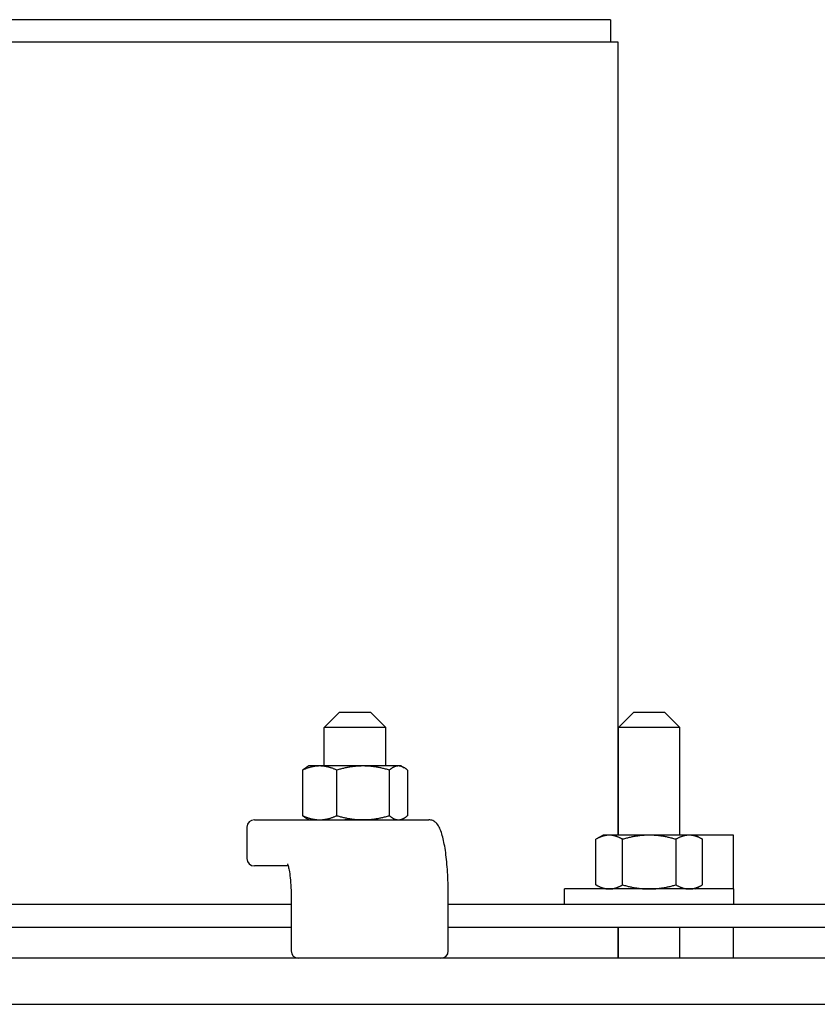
# Model space of a CAD drawing. Header units: inches. Extents: x 1 to 669, y 0 to 417.
# Tile 82 of 256: x 122 to 129, y 262 to 270. Entities that reach past the tile are written whole.
import ezdxf

# ---------------------------------------------------------------- set-up
doc = ezdxf.new("R2010")
doc.units = ezdxf.units.IN
doc.header["$LTSCALE"] = 12
doc.header["$MEASUREMENT"] = 0
doc.layers.get('0').update_dxf_attribs({"linetype": 'CONTINUOUS'})
doc.layers.add('X', color=1, linetype='CONTINUOUS')

msp = doc.modelspace()

# ---------------------------------------------------------------- linework, layer by layer
for p, q in [((124.88825, 263.99597), (124.76325, 263.87097)), ((124.88825, 263.99597), (125.13825, 263.99597)), ((125.13825, 263.99597), (125.26325, 263.87097)), ((127.27835, 263.99597), (127.15335, 263.87097)), ((127.27835, 263.99597), (127.52835, 263.99597)), ((127.52835, 263.99597), (127.65335, 263.87097)), ((125.26325, 263.87097), (124.76325, 263.87097)), ((124.76325, 263.55847), (124.76325, 263.87097)), ((125.26325, 263.55847), (125.26325, 263.87097)), ((127.65335, 263.87097), (127.15335, 263.87097)), ((127.15335, 262.99597), (127.15335, 263.87097)), ((127.65335, 262.99597), (127.65335, 263.87097)), ((124.58682, 263.52498), (124.58682, 263.15447)), ((124.63825, 263.55847), (124.61418, 263.54458)), ((125.38825, 263.55847), (124.63825, 263.55847)), ((124.86515, 263.15447), (124.86515, 263.52498)), ((125.29158, 263.52498), (125.29158, 263.15447)), ((125.38825, 263.55847), (125.41232, 263.54458)), ((125.43968, 263.52498), (125.43968, 263.15447)), ((124.19537, 263.12097), (125.61308, 263.12097)), ((124.63825, 263.12097), (124.61418, 263.13487)), ((125.38825, 263.12097), (125.41232, 263.13487)), ((124.13537, 263.06097), (124.13537, 262.80597)), ((127.02835, 262.99597), (126.97034, 262.96248)), ((126.97034, 262.59197), (126.97034, 262.96248)), ((128.0886, 262.99597), (127.02835, 262.99597)), ((127.18684, 262.59197), (127.18684, 262.96248)), ((127.61986, 262.96248), (127.61986, 262.59197)), ((127.77835, 262.99597), (127.83636, 262.96248)), ((127.83636, 262.59197), (127.83636, 262.96248)), ((128.0886, 262.55847), (128.0886, 262.99597)), ((124.47006, 262.74597), (124.19537, 262.74597)), ((128.09085, 262.55847), (126.71585, 262.55847)), ((126.71585, 262.43347), (126.71585, 262.55847)), ((127.02835, 262.55847), (126.97034, 262.59197)), ((127.77835, 262.55847), (127.83636, 262.59197)), ((128.09085, 262.43347), (128.09085, 262.55847)), ((124.49408, 262.49597), (124.49408, 262.05597)), ((125.77119, 262.05597), (125.77119, 262.49597)), ((124.49408, 262.43347), (115.80813, 262.43347)), ((133.8818, 262.43347), (125.77119, 262.43347)), ((124.49408, 262.24597), (115.80813, 262.24597)), ((133.8818, 262.24597), (125.77119, 262.24597)), ((127.1479, 262.24597), (127.1479, 261.99597)), ((127.15335, 261.99597), (127.15335, 262.24597)), ((127.65335, 261.99597), (127.65335, 262.24597)), ((128.0886, 261.99597), (128.0886, 262.24597)), ((150.1511, 261.99597), (92.24053, 261.99597)), ((92.24053, 261.62097), (150.1511, 261.62097))]:
    msp.add_line(p, q)
for centre, start, end in [((124.19537, 263.06097), 90, 180), ((124.19537, 262.80597), 180, 270), ((124.55408, 262.05597), 180, 270), ((125.71119, 262.05597), 270, 360)]:
    msp.add_arc(centre, 0.06, start, end)
for points, weights in [([(124.72598, 263.55847), (124.66139, 263.55847), (124.58682, 263.52498)], [1, 1.07229945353, 1.06727231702]), ([(124.58682, 263.52498), (124.60106, 263.537), (124.61418, 263.54458)], [1.06727231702, 1.06907110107, 1.06096964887]), ([(124.86515, 263.52498), (124.79057, 263.55847), (124.72598, 263.55847)], [1.06727231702, 1.07229945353, 1]), ([(125.07837, 263.55847), (124.97941, 263.55847), (124.86515, 263.52498)], [1, 1.07229945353, 1.06727231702]), ([(125.29158, 263.52498), (125.17732, 263.55847), (125.07837, 263.55847)], [1.06727231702, 1.07229945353, 1]), ([(125.36563, 263.55847), (125.33127, 263.55847), (125.29158, 263.52498)], [1, 1.07229945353, 1.06727231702]), ([(125.43968, 263.52498), (125.4, 263.55847), (125.36563, 263.55847)], [1.06727231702, 1.07229945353, 1]), ([(124.61418, 263.13487), (124.60106, 263.14245), (124.58682, 263.15447)], [1.06096964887, 1.06907110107, 1.06727231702]), ([(124.58682, 263.15447), (124.66139, 263.12097), (124.72598, 263.12097)], [1.06727231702, 1.07229945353, 1]), ([(124.72598, 263.12097), (124.79057, 263.12097), (124.86515, 263.15447)], [1, 1.07229945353, 1.06727231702]), ([(124.86515, 263.15447), (124.97941, 263.12097), (125.07837, 263.12097)], [1.06727231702, 1.07229945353, 1]), ([(125.07837, 263.12097), (125.17732, 263.12097), (125.29158, 263.15447)], [1, 1.07229945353, 1.06727231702]), ([(125.29158, 263.15447), (125.33127, 263.12097), (125.36563, 263.12097)], [1.06727231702, 1.07229945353, 1]), ([(125.36563, 263.12097), (125.4, 263.12097), (125.43968, 263.15447)], [1, 1.07229945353, 1.06727231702]), ([(127.07859, 262.99597), (127.02835, 262.99597), (126.97034, 262.96248)], [1, 1.07229945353, 1.06727231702]), ([(127.18684, 262.96248), (127.12883, 262.99597), (127.07859, 262.99597)], [1.06727231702, 1.07229945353, 1]), ([(127.40335, 262.99597), (127.30287, 262.99597), (127.18684, 262.96248)], [1, 1.07229945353, 1.06727231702]), ([(127.61986, 262.96248), (127.50383, 262.99597), (127.40335, 262.99597)], [1.06727231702, 1.07229945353, 1]), ([(127.72811, 262.99597), (127.67787, 262.99597), (127.61986, 262.96248)], [1, 1.07229945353, 1.06727231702]), ([(127.83636, 262.96248), (127.77835, 262.99597), (127.72811, 262.99597)], [1.06727231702, 1.07229945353, 1]), ([(126.97034, 262.59197), (127.02835, 262.55847), (127.07859, 262.55847)], [1.06727231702, 1.07229945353, 1]), ([(127.07859, 262.55847), (127.12883, 262.55847), (127.18684, 262.59197)], [1, 1.07229945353, 1.06727231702]), ([(127.18684, 262.59197), (127.30287, 262.55847), (127.40335, 262.55847)], [1.06727231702, 1.07229945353, 1]), ([(127.40335, 262.55847), (127.50383, 262.55847), (127.61986, 262.59197)], [1, 1.07229945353, 1.06727231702]), ([(127.61986, 262.59197), (127.67787, 262.55847), (127.72811, 262.55847)], [1.06727231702, 1.07229945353, 1]), ([(127.72811, 262.55847), (127.77835, 262.55847), (127.83636, 262.59197)], [1, 1.07229945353, 1.06727231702])]:
    msp.add_rational_spline(points, weights, degree=2)
for points, knots in [([(125.18355, 263.12097), (125.17743, 263.12097), (125.17113, 263.12094), (125.13296, 263.12067), (125.09699, 263.12019), (125.06209, 263.12019), (125.02719, 263.12019), (124.98875, 263.12067), (124.94455, 263.12094), (124.93711, 263.12097), (124.92977, 263.12097)], [-0.32527755, -0.32527755, -0.32527755, -0.32527755, -0.27001899, -0.27001899, 0, 0, 0, 0.27001899, 0.27001899, 0.32527755, 0.32527755, 0.32527755, 0.32527755]), ([(125.77119, 262.49597), (125.77119, 262.55623), (125.76953, 262.61648), (125.76305, 262.73142), (125.75822, 262.78609), (125.74574, 262.88508), (125.73811, 262.92933), (125.7201, 263.0047), (125.71027, 263.03548), (125.68933, 263.07466), (125.68141, 263.0869), (125.66258, 263.10407), (125.65498, 263.1096), (125.63611, 263.11816), (125.62469, 263.12097), (125.61308, 263.12097)], [4.712389, 4.712389, 4.712389, 4.712389, 5.0265482, 5.0265482, 5.3407075, 5.3407075, 5.6548668, 5.6548668, 5.969026, 5.969026, 6.1261057, 6.1261057, 6.2046455, 6.2046455, 6.2831853, 6.2831853, 6.2831853, 6.2831853]), ([(124.46376, 262.76288), (124.46376, 262.76288), (124.46413, 262.76225), (124.4658, 262.75865), (124.46766, 262.75389), (124.47232, 262.73851), (124.47526, 262.72627), (124.48126, 262.69407), (124.48424, 262.67301), (124.48932, 262.62451), (124.49132, 262.5967), (124.49357, 262.5443), (124.49408, 262.52014), (124.49408, 262.49597)], [0.2798488, 0.2798488, 0.2798488, 0.2798488, 0.3571573, 0.3571573, 0.5207518, 0.5207518, 0.7505189, 0.7505189, 1.0286603, 1.0286603, 1.3288113, 1.3288113, 1.5707963, 1.5707963, 1.5707963, 1.5707963])]:
    msp.add_open_spline(points, degree=3, knots=knots)
at = {"layer": 'X'}
for p, q in [((127.0886, 269.62527), (121.92275, 269.62527)), ((127.0886, 269.62527), (127.0886, 269.44597)), ((121.92275, 269.44597), (127.1479, 269.44597)), ((127.1479, 269.44597), (127.1479, 262.99597))]:
    msp.add_line(p, q, dxfattribs=at)

doc.saveas('drawing.dxf')
